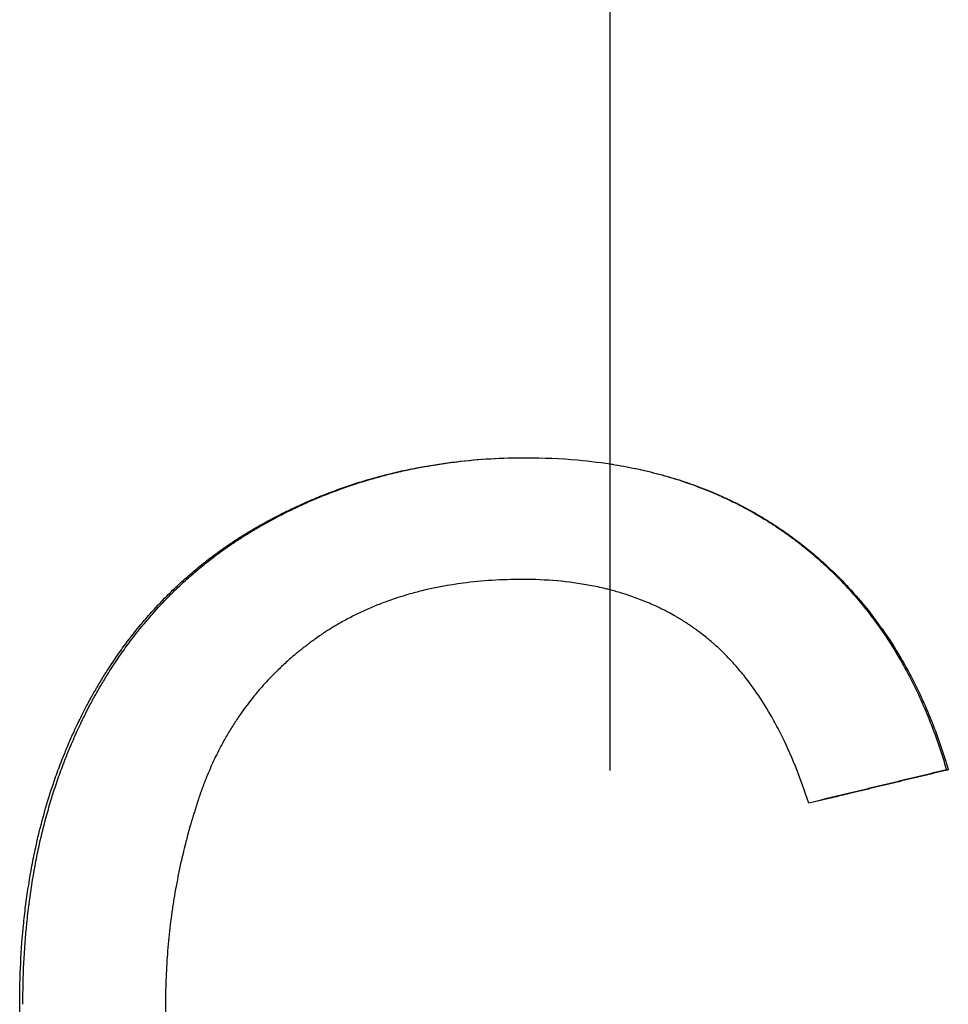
# Model space of a CAD drawing. Extents: x -1.84 to 1.84, y -0.04 to 4.98.
# Tile 6 of 8: x -0.13 to 0.08, y 2.88 to 3.1. Entities that reach past the tile are written whole.
import ezdxf

# ---------------------------------------------------------------- set-up
doc = ezdxf.new("R2010")
doc.units = 0
doc.header["$MEASUREMENT"] = 0
doc.linetypes.add('CHAIN', pattern=[0.7087, 0.4724, -0.0591, 0.1181, -0.0591])
doc.layers.get('0').update_dxf_attribs({"linetype": 'CONTINUOUS'})

msp = doc.modelspace()

# ---------------------------------------------------------------- linework, layer by layer
at = {"linetype": 'CHAIN'}
msp.add_line((0, 4.9825), (0, -0.045), dxfattribs=at)
msp.add_line((0.07539, 2.92924), (0.0758, 2.92924))
for points, knots in [([(-0.13223, 2.87674), (-0.13223, 2.87986), (-0.13216, 2.88294), (-0.13201, 2.88596), (-0.13186, 2.88899), (-0.13164, 2.89197), (-0.13134, 2.89489), (-0.13119, 2.89636), (-0.13102, 2.89781), (-0.13084, 2.89925), (-0.13046, 2.90212), (-0.13001, 2.90495), (-0.12949, 2.90773), (-0.12923, 2.90912), (-0.12895, 2.9105), (-0.12865, 2.91186), (-0.12821, 2.91391), (-0.12772, 2.91592), (-0.12718, 2.91792), (-0.12665, 2.91991), (-0.12608, 2.92187), (-0.12546, 2.9238), (-0.12526, 2.92445), (-0.12505, 2.92509), (-0.12483, 2.92573), (-0.1244, 2.92701), (-0.12396, 2.92827), (-0.12349, 2.92953), (-0.12326, 2.93015), (-0.12302, 2.93078), (-0.12278, 2.9314), (-0.12241, 2.93233), (-0.12204, 2.93325), (-0.12165, 2.93417), (-0.12153, 2.93447), (-0.1214, 2.93478), (-0.12127, 2.93508), (-0.12087, 2.93599), (-0.12047, 2.9369), (-0.12006, 2.93779), (-0.11978, 2.93839), (-0.1195, 2.93899), (-0.11922, 2.93958), (-0.11908, 2.93988), (-0.11893, 2.94017), (-0.11879, 2.94047), (-0.11857, 2.94091), (-0.11835, 2.94135), (-0.11813, 2.94179), (-0.11783, 2.94237), (-0.11753, 2.94295), (-0.11723, 2.94353), (-0.117, 2.94396), (-0.11677, 2.94439), (-0.11654, 2.94482), (-0.11638, 2.9451), (-0.11623, 2.94539), (-0.11607, 2.94567), (-0.11575, 2.94624), (-0.11544, 2.9468), (-0.11511, 2.94735), (-0.11495, 2.94763), (-0.11479, 2.94791), (-0.11463, 2.94819), (-0.11414, 2.94901), (-0.11364, 2.94983), (-0.11313, 2.95064), (-0.1128, 2.95118), (-0.11245, 2.95171), (-0.11211, 2.95225), (-0.11142, 2.95331), (-0.11071, 2.95435), (-0.10999, 2.95537), (-0.10963, 2.95589), (-0.10926, 2.95639), (-0.10889, 2.9569), (-0.10778, 2.95841), (-0.10664, 2.95988), (-0.10546, 2.96131), (-0.10468, 2.96227), (-0.10388, 2.9632), (-0.10306, 2.96412), (-0.10183, 2.9655), (-0.10057, 2.96684), (-0.09928, 2.96814), (-0.09884, 2.96858), (-0.09841, 2.969), (-0.09797, 2.96943), (-0.09709, 2.97028), (-0.09619, 2.97111), (-0.09528, 2.97192), (-0.09482, 2.97233), (-0.09436, 2.97273), (-0.0939, 2.97313), (-0.09297, 2.97393), (-0.09203, 2.9747), (-0.09107, 2.97547), (-0.09059, 2.97585), (-0.09011, 2.97622), (-0.08962, 2.97659), (-0.08865, 2.97734), (-0.08766, 2.97806), (-0.08665, 2.97877), (-0.08615, 2.97912), (-0.08564, 2.97947), (-0.08513, 2.97982), (-0.08436, 2.98034), (-0.08359, 2.98084), (-0.08281, 2.98134), (-0.08254, 2.98151), (-0.08228, 2.98167), (-0.08202, 2.98184), (-0.08162, 2.98208), (-0.08123, 2.98232), (-0.08083, 2.98257), (-0.08069, 2.98265), (-0.08056, 2.98273), (-0.08043, 2.98281), (-0.08016, 2.98296), (-0.07989, 2.98312), (-0.07962, 2.98328), (-0.07949, 2.98336), (-0.07935, 2.98344), (-0.07922, 2.98351), (-0.07895, 2.98367), (-0.07868, 2.98383), (-0.0784, 2.98398), (-0.078, 2.98421), (-0.07759, 2.98444), (-0.07717, 2.98466), (-0.07704, 2.98474), (-0.0769, 2.98481), (-0.07676, 2.98489), (-0.07648, 2.98504), (-0.07621, 2.98519), (-0.07593, 2.98533), (-0.07579, 2.98541), (-0.07566, 2.98548), (-0.07552, 2.98555), (-0.07524, 2.9857), (-0.07496, 2.98584), (-0.07468, 2.98599), (-0.07455, 2.98606), (-0.07441, 2.98613), (-0.07427, 2.9862), (-0.07385, 2.98642), (-0.07343, 2.98663), (-0.07301, 2.98683), (-0.07273, 2.98697), (-0.07245, 2.98711), (-0.07217, 2.98725), (-0.07161, 2.98752), (-0.07105, 2.98779), (-0.07049, 2.98805), (-0.0702, 2.98818), (-0.06992, 2.98831), (-0.06964, 2.98844), (-0.06879, 2.98883), (-0.06794, 2.98921), (-0.06708, 2.98958), (-0.06651, 2.98982), (-0.06593, 2.99006), (-0.06536, 2.9903), (-0.06421, 2.99077), (-0.06305, 2.99122), (-0.06189, 2.99165), (-0.06131, 2.99187), (-0.06072, 2.99208), (-0.06014, 2.99229), (-0.05897, 2.9927), (-0.05779, 2.99309), (-0.0566, 2.99347), (-0.05601, 2.99366), (-0.05542, 2.99384), (-0.05482, 2.99402), (-0.05303, 2.99456), (-0.05123, 2.99505), (-0.04941, 2.9955), (-0.04819, 2.9958), (-0.04697, 2.99609), (-0.04575, 2.99635), (-0.04329, 2.99688), (-0.04081, 2.99733), (-0.0383, 2.9977), (-0.03704, 2.99789), (-0.03578, 2.99806), (-0.03451, 2.99821), (-0.03197, 2.99851), (-0.0294, 2.99874), (-0.0268, 2.99889), (-0.02421, 2.99904), (-0.02158, 2.99912), (-0.01893, 2.99912)], [0, 0, 0, 0, 0.125, 0.125, 0.125, 0.25, 0.25, 0.25, 0.3125, 0.3125, 0.3125, 0.4375, 0.4375, 0.4375, 0.5, 0.5, 0.5, 0.59375, 0.59375, 0.59375, 0.6875, 0.6875, 0.6875, 0.71875, 0.71875, 0.71875, 0.78125, 0.78125, 0.78125, 0.8125, 0.8125, 0.8125, 0.859375, 0.859375, 0.859375, 0.875, 0.875, 0.875, 0.921875, 0.921875, 0.921875, 0.953125, 0.953125, 0.953125, 0.96875, 0.96875, 0.96875, 0.992188, 0.992188, 0.992188, 1.023438, 1.023438, 1.023438, 1.046875, 1.046875, 1.046875, 1.0625, 1.0625, 1.0625, 1.09375, 1.09375, 1.09375, 1.109375, 1.109375, 1.109375, 1.15625, 1.15625, 1.15625, 1.1875, 1.1875, 1.1875, 1.25, 1.25, 1.25, 1.28125, 1.28125, 1.28125, 1.375, 1.375, 1.375, 1.4375, 1.4375, 1.4375, 1.53125, 1.53125, 1.53125, 1.5625, 1.5625, 1.5625, 1.625, 1.625, 1.625, 1.65625, 1.65625, 1.65625, 1.71875, 1.71875, 1.71875, 1.75, 1.75, 1.75, 1.8125, 1.8125, 1.8125, 1.84375, 1.84375, 1.84375, 1.890625, 1.890625, 1.890625, 1.90625, 1.90625, 1.90625, 1.929688, 1.929688, 1.929688, 1.9375, 1.9375, 1.9375, 1.953125, 1.953125, 1.953125, 1.960938, 1.960938, 1.960938, 1.976562, 1.976562, 1.976562, 2, 2, 2, 2.007812, 2.007812, 2.007812, 2.023438, 2.023438, 2.023438, 2.03125, 2.03125, 2.03125, 2.046875, 2.046875, 2.046875, 2.054688, 2.054688, 2.054688, 2.078125, 2.078125, 2.078125, 2.09375, 2.09375, 2.09375, 2.125, 2.125, 2.125, 2.140625, 2.140625, 2.140625, 2.1875, 2.1875, 2.1875, 2.21875, 2.21875, 2.21875, 2.28125, 2.28125, 2.28125, 2.3125, 2.3125, 2.3125, 2.375, 2.375, 2.375, 2.40625, 2.40625, 2.40625, 2.5, 2.5, 2.5, 2.5625, 2.5625, 2.5625, 2.6875, 2.6875, 2.6875, 2.75, 2.75, 2.75, 2.875, 2.875, 2.875, 3, 3, 3, 3]), ([(-0.13152, 2.87674), (-0.13152, 2.87986), (-0.13144, 2.88294), (-0.13129, 2.88596), (-0.13115, 2.88899), (-0.13092, 2.89197), (-0.13063, 2.89489), (-0.13048, 2.89636), (-0.13031, 2.89781), (-0.13013, 2.89925), (-0.12975, 2.90212), (-0.12931, 2.90495), (-0.12879, 2.90773), (-0.12853, 2.90912), (-0.12825, 2.9105), (-0.12796, 2.91186), (-0.12751, 2.91391), (-0.12702, 2.91592), (-0.12649, 2.91792), (-0.12632, 2.91858), (-0.12614, 2.91924), (-0.12595, 2.9199), (-0.12558, 2.92121), (-0.12519, 2.92251), (-0.12478, 2.9238), (-0.12458, 2.92445), (-0.12437, 2.92509), (-0.12416, 2.92573), (-0.12373, 2.92701), (-0.12328, 2.92827), (-0.12282, 2.92953), (-0.12259, 2.93015), (-0.12235, 2.93078), (-0.12211, 2.9314), (-0.12175, 2.93233), (-0.12138, 2.93325), (-0.12099, 2.93417), (-0.12087, 2.93447), (-0.12074, 2.93478), (-0.12061, 2.93508), (-0.12035, 2.93569), (-0.12008, 2.93629), (-0.11981, 2.93689), (-0.11968, 2.9372), (-0.11954, 2.9375), (-0.11941, 2.93779), (-0.11913, 2.93839), (-0.11886, 2.93899), (-0.11857, 2.93958), (-0.11843, 2.93988), (-0.11829, 2.94017), (-0.11814, 2.94047), (-0.11793, 2.94091), (-0.11771, 2.94135), (-0.11749, 2.94179), (-0.11742, 2.94193), (-0.11734, 2.94208), (-0.11727, 2.94223), (-0.11712, 2.94252), (-0.11697, 2.94281), (-0.11682, 2.9431), (-0.11674, 2.94324), (-0.11667, 2.94339), (-0.11659, 2.94353), (-0.11637, 2.94396), (-0.11614, 2.94439), (-0.11591, 2.94482), (-0.11575, 2.9451), (-0.1156, 2.94539), (-0.11544, 2.94567), (-0.11513, 2.94624), (-0.11481, 2.9468), (-0.11449, 2.94735), (-0.11433, 2.94763), (-0.11417, 2.94791), (-0.11401, 2.94819), (-0.11352, 2.94901), (-0.11302, 2.94983), (-0.11252, 2.95064), (-0.11218, 2.95118), (-0.11184, 2.95171), (-0.1115, 2.95225), (-0.11081, 2.95331), (-0.11011, 2.95435), (-0.10939, 2.95537), (-0.10903, 2.95589), (-0.10867, 2.95639), (-0.1083, 2.9569), (-0.1072, 2.95841), (-0.10606, 2.95988), (-0.10489, 2.96131), (-0.10411, 2.96227), (-0.10331, 2.9632), (-0.1025, 2.96412), (-0.10128, 2.9655), (-0.10003, 2.96684), (-0.09874, 2.96814), (-0.09831, 2.96858), (-0.09787, 2.969), (-0.09744, 2.96943), (-0.09656, 2.97028), (-0.09567, 2.97111), (-0.09476, 2.97192), (-0.09431, 2.97233), (-0.09385, 2.97273), (-0.09339, 2.97313), (-0.09247, 2.97393), (-0.09153, 2.9747), (-0.09058, 2.97547), (-0.0901, 2.97585), (-0.08962, 2.97622), (-0.08914, 2.97659), (-0.08817, 2.97734), (-0.08718, 2.97806), (-0.08618, 2.97877), (-0.08568, 2.97912), (-0.08518, 2.97947), (-0.08467, 2.97982), (-0.08391, 2.98034), (-0.08314, 2.98084), (-0.08236, 2.98134), (-0.0821, 2.98151), (-0.08184, 2.98167), (-0.08157, 2.98184), (-0.08118, 2.98208), (-0.08079, 2.98232), (-0.08039, 2.98257), (-0.08026, 2.98265), (-0.08012, 2.98273), (-0.07999, 2.98281), (-0.07972, 2.98296), (-0.07946, 2.98312), (-0.07919, 2.98328), (-0.07906, 2.98336), (-0.07892, 2.98344), (-0.07879, 2.98351), (-0.07852, 2.98367), (-0.07825, 2.98383), (-0.07798, 2.98398), (-0.07784, 2.98406), (-0.07771, 2.98413), (-0.07757, 2.98421), (-0.0773, 2.98436), (-0.07703, 2.98451), (-0.07675, 2.98466), (-0.07662, 2.98474), (-0.07648, 2.98481), (-0.07634, 2.98489), (-0.07607, 2.98504), (-0.07579, 2.98519), (-0.07552, 2.98533), (-0.07538, 2.98541), (-0.07524, 2.98548), (-0.07511, 2.98555), (-0.07483, 2.9857), (-0.07456, 2.98584), (-0.07428, 2.98599), (-0.07414, 2.98606), (-0.074, 2.98613), (-0.07386, 2.9862), (-0.07345, 2.98642), (-0.07303, 2.98663), (-0.07262, 2.98683), (-0.07234, 2.98697), (-0.07206, 2.98711), (-0.07178, 2.98725), (-0.07122, 2.98752), (-0.07066, 2.98779), (-0.0701, 2.98805), (-0.06982, 2.98818), (-0.06954, 2.98831), (-0.06926, 2.98844), (-0.06842, 2.98883), (-0.06757, 2.98921), (-0.06671, 2.98958), (-0.06615, 2.98982), (-0.06558, 2.99006), (-0.065, 2.9903), (-0.06386, 2.99077), (-0.06271, 2.99122), (-0.06155, 2.99165), (-0.06097, 2.99187), (-0.06039, 2.99208), (-0.05981, 2.99229), (-0.05865, 2.9927), (-0.05747, 2.99309), (-0.0563, 2.99347), (-0.05571, 2.99366), (-0.05512, 2.99384), (-0.05452, 2.99402), (-0.05274, 2.99456), (-0.05095, 2.99505), (-0.04914, 2.9955), (-0.04793, 2.9958), (-0.04672, 2.99609), (-0.0455, 2.99635), (-0.04306, 2.99688), (-0.04059, 2.99733), (-0.03809, 2.9977), (-0.03684, 2.99789), (-0.03558, 2.99806), (-0.03432, 2.99821), (-0.0318, 2.99851), (-0.02924, 2.99874), (-0.02666, 2.99889), (-0.02411, 2.99904), (-0.02154, 2.99911), (-0.01893, 2.99912)], [0, 0, 0, 0, 0.125, 0.125, 0.125, 0.25, 0.25, 0.25, 0.3125, 0.3125, 0.3125, 0.4375, 0.4375, 0.4375, 0.5, 0.5, 0.5, 0.59375, 0.59375, 0.59375, 0.625, 0.625, 0.625, 0.6875, 0.6875, 0.6875, 0.71875, 0.71875, 0.71875, 0.78125, 0.78125, 0.78125, 0.8125, 0.8125, 0.8125, 0.859375, 0.859375, 0.859375, 0.875, 0.875, 0.875, 0.90625, 0.90625, 0.90625, 0.921875, 0.921875, 0.921875, 0.953125, 0.953125, 0.953125, 0.96875, 0.96875, 0.96875, 0.992188, 0.992188, 0.992188, 1, 1, 1, 1.015625, 1.015625, 1.015625, 1.023438, 1.023438, 1.023438, 1.046875, 1.046875, 1.046875, 1.0625, 1.0625, 1.0625, 1.09375, 1.09375, 1.09375, 1.109375, 1.109375, 1.109375, 1.15625, 1.15625, 1.15625, 1.1875, 1.1875, 1.1875, 1.25, 1.25, 1.25, 1.28125, 1.28125, 1.28125, 1.375, 1.375, 1.375, 1.4375, 1.4375, 1.4375, 1.53125, 1.53125, 1.53125, 1.5625, 1.5625, 1.5625, 1.625, 1.625, 1.625, 1.65625, 1.65625, 1.65625, 1.71875, 1.71875, 1.71875, 1.75, 1.75, 1.75, 1.8125, 1.8125, 1.8125, 1.84375, 1.84375, 1.84375, 1.890625, 1.890625, 1.890625, 1.90625, 1.90625, 1.90625, 1.929688, 1.929688, 1.929688, 1.9375, 1.9375, 1.9375, 1.953125, 1.953125, 1.953125, 1.960938, 1.960938, 1.960938, 1.976562, 1.976562, 1.976562, 1.984375, 1.984375, 1.984375, 2, 2, 2, 2.007812, 2.007812, 2.007812, 2.023438, 2.023438, 2.023438, 2.03125, 2.03125, 2.03125, 2.046875, 2.046875, 2.046875, 2.054688, 2.054688, 2.054688, 2.078125, 2.078125, 2.078125, 2.09375, 2.09375, 2.09375, 2.125, 2.125, 2.125, 2.140625, 2.140625, 2.140625, 2.1875, 2.1875, 2.1875, 2.21875, 2.21875, 2.21875, 2.28125, 2.28125, 2.28125, 2.3125, 2.3125, 2.3125, 2.375, 2.375, 2.375, 2.40625, 2.40625, 2.40625, 2.5, 2.5, 2.5, 2.5625, 2.5625, 2.5625, 2.6875, 2.6875, 2.6875, 2.75, 2.75, 2.75, 2.875, 2.875, 2.875, 2.998378, 2.998378, 2.998378, 2.998378]), ([(-0.01893, 2.99912), (-0.01493, 2.99912), (-0.01103, 2.99895), (-0.00724, 2.99861), (-0.0044, 2.99835), (-0.00161, 2.998), (0.00111, 2.99755), (0.00383, 2.99711), (0.00649, 2.99656), (0.0091, 2.99592), (0.00996, 2.99571), (0.01083, 2.99549), (0.01168, 2.99525), (0.01339, 2.99479), (0.01507, 2.99428), (0.01673, 2.99372), (0.01755, 2.99345), (0.01837, 2.99316), (0.01919, 2.99286), (0.02082, 2.99226), (0.02242, 2.99163), (0.02399, 2.99095), (0.02478, 2.9906), (0.02556, 2.99025), (0.02634, 2.98989), (0.0275, 2.98935), (0.02864, 2.98878), (0.02977, 2.98819), (0.03015, 2.988), (0.03053, 2.9878), (0.0309, 2.98759), (0.03202, 2.98699), (0.03313, 2.98636), (0.03422, 2.9857), (0.03495, 2.98527), (0.03567, 2.98482), (0.03638, 2.98436), (0.03674, 2.98413), (0.03709, 2.9839), (0.03745, 2.98367), (0.03798, 2.98332), (0.03851, 2.98296), (0.03903, 2.9826), (0.03946, 2.98229), (0.0399, 2.98199), (0.04033, 2.98168), (0.04059, 2.98149), (0.04084, 2.9813), (0.0411, 2.98111), (0.04161, 2.98073), (0.04212, 2.98035), (0.04263, 2.97996), (0.04271, 2.97989), (0.04279, 2.97983), (0.04288, 2.97976), (0.04313, 2.97957), (0.04338, 2.97937), (0.04363, 2.97917), (0.04379, 2.97904), (0.04396, 2.97891), (0.04412, 2.97878), (0.04462, 2.97838), (0.04511, 2.97797), (0.04559, 2.97757), (0.04592, 2.97729), (0.04624, 2.97702), (0.04656, 2.97674), (0.04719, 2.97619), (0.04782, 2.97563), (0.04844, 2.97506), (0.04875, 2.97477), (0.04906, 2.97448), (0.04937, 2.97419), (0.04998, 2.97362), (0.05058, 2.97303), (0.05118, 2.97243), (0.05148, 2.97213), (0.05177, 2.97183), (0.05207, 2.97153), (0.05295, 2.97063), (0.05381, 2.9697), (0.05465, 2.96875), (0.05521, 2.96812), (0.05576, 2.96749), (0.0563, 2.96684), (0.05739, 2.96555), (0.05844, 2.96422), (0.05946, 2.96286), (0.05997, 2.96217), (0.06047, 2.96148), (0.06096, 2.96079), (0.06244, 2.95869), (0.06384, 2.95652), (0.06516, 2.95427), (0.06604, 2.95277), (0.06689, 2.95124), (0.0677, 2.94967), (0.06932, 2.94654), (0.07081, 2.94327), (0.07216, 2.93987), (0.07351, 2.93646), (0.07473, 2.93292), (0.0758, 2.92924)], [0, 0, 0, 0, 0.166667, 0.166667, 0.166667, 0.291667, 0.291667, 0.291667, 0.416667, 0.416667, 0.416667, 0.458333, 0.458333, 0.458333, 0.541667, 0.541667, 0.541667, 0.583333, 0.583333, 0.583333, 0.666667, 0.666667, 0.666667, 0.708333, 0.708333, 0.708333, 0.770833, 0.770833, 0.770833, 0.791667, 0.791667, 0.791667, 0.854167, 0.854167, 0.854167, 0.895833, 0.895833, 0.895833, 0.916667, 0.916667, 0.916667, 0.947917, 0.947917, 0.947917, 0.973958, 0.973958, 0.973958, 0.989583, 0.989583, 0.989583, 1.020833, 1.020833, 1.020833, 1.026042, 1.026042, 1.026042, 1.041667, 1.041667, 1.041667, 1.052083, 1.052083, 1.052083, 1.083333, 1.083333, 1.083333, 1.104167, 1.104167, 1.104167, 1.145833, 1.145833, 1.145833, 1.166667, 1.166667, 1.166667, 1.208333, 1.208333, 1.208333, 1.229167, 1.229167, 1.229167, 1.291667, 1.291667, 1.291667, 1.333333, 1.333333, 1.333333, 1.416667, 1.416667, 1.416667, 1.458333, 1.458333, 1.458333, 1.583333, 1.583333, 1.583333, 1.666667, 1.666667, 1.666667, 1.833333, 1.833333, 1.833333, 2, 2, 2, 2]), ([(0, 2.99773), (0.00037, 2.99767), (0.00074, 2.99761), (0.0011, 2.99755), (0.002, 2.9974), (0.0029, 2.99724), (0.00379, 2.99707), (0.00557, 2.99673), (0.00732, 2.99635), (0.00905, 2.99592), (0.00991, 2.99571), (0.01077, 2.99549), (0.01162, 2.99525), (0.01332, 2.99479), (0.01499, 2.99428), (0.01663, 2.99372), (0.01746, 2.99345), (0.01827, 2.99316), (0.01908, 2.99286), (0.0207, 2.99226), (0.0223, 2.99163), (0.02386, 2.99095), (0.02465, 2.9906), (0.02542, 2.99025), (0.02619, 2.98989), (0.02735, 2.98935), (0.02849, 2.98878), (0.02961, 2.98819), (0.02999, 2.988), (0.03036, 2.9878), (0.03073, 2.98759), (0.03148, 2.98719), (0.03221, 2.98677), (0.03294, 2.98635), (0.03331, 2.98614), (0.03367, 2.98592), (0.03403, 2.9857), (0.03476, 2.98527), (0.03547, 2.98482), (0.03618, 2.98436), (0.03654, 2.98413), (0.03689, 2.9839), (0.03724, 2.98367), (0.03777, 2.98332), (0.0383, 2.98296), (0.03882, 2.9826), (0.03899, 2.98248), (0.03916, 2.98235), (0.03934, 2.98223), (0.03959, 2.98205), (0.03985, 2.98186), (0.04011, 2.98168), (0.04037, 2.98149), (0.04062, 2.9813), (0.04088, 2.98111), (0.04096, 2.98105), (0.04105, 2.98099), (0.04113, 2.98092), (0.0413, 2.9808), (0.04147, 2.98067), (0.04164, 2.98054), (0.04172, 2.98048), (0.04181, 2.98041), (0.04189, 2.98035), (0.04206, 2.98022), (0.04223, 2.98009), (0.0424, 2.97996), (0.04248, 2.97989), (0.04256, 2.97983), (0.04265, 2.97976), (0.0429, 2.97957), (0.04314, 2.97937), (0.04339, 2.97917), (0.04356, 2.97904), (0.04372, 2.97891), (0.04389, 2.97878), (0.04438, 2.97838), (0.04486, 2.97797), (0.04535, 2.97757), (0.04567, 2.97729), (0.04599, 2.97702), (0.0463, 2.97674), (0.04694, 2.97619), (0.04756, 2.97563), (0.04818, 2.97506), (0.04849, 2.97477), (0.0488, 2.97448), (0.0491, 2.97419), (0.04971, 2.97362), (0.05031, 2.97303), (0.0509, 2.97243), (0.0512, 2.97213), (0.05149, 2.97183), (0.05178, 2.97153), (0.05266, 2.97063), (0.05351, 2.9697), (0.05435, 2.96875), (0.05491, 2.96812), (0.05546, 2.96749), (0.056, 2.96684), (0.05708, 2.96555), (0.05812, 2.96422), (0.05914, 2.96286), (0.05964, 2.96217), (0.06014, 2.96148), (0.06063, 2.96079), (0.0621, 2.95869), (0.06349, 2.95652), (0.0648, 2.95427), (0.06568, 2.95277), (0.06652, 2.95124), (0.06733, 2.94967), (0.06895, 2.94654), (0.07043, 2.94327), (0.07177, 2.93987), (0.07311, 2.93646), (0.07432, 2.93292), (0.07539, 2.92924)], [0.274761, 0.274761, 0.274761, 0.274761, 0.291667, 0.291667, 0.291667, 0.333333, 0.333333, 0.333333, 0.416667, 0.416667, 0.416667, 0.458333, 0.458333, 0.458333, 0.541667, 0.541667, 0.541667, 0.583333, 0.583333, 0.583333, 0.666667, 0.666667, 0.666667, 0.708333, 0.708333, 0.708333, 0.770833, 0.770833, 0.770833, 0.791667, 0.791667, 0.791667, 0.833333, 0.833333, 0.833333, 0.854167, 0.854167, 0.854167, 0.895833, 0.895833, 0.895833, 0.916667, 0.916667, 0.916667, 0.947917, 0.947917, 0.947917, 0.958333, 0.958333, 0.958333, 0.973958, 0.973958, 0.973958, 0.989583, 0.989583, 0.989583, 0.994792, 0.994792, 0.994792, 1.005208, 1.005208, 1.005208, 1.010417, 1.010417, 1.010417, 1.020833, 1.020833, 1.020833, 1.026042, 1.026042, 1.026042, 1.041667, 1.041667, 1.041667, 1.052083, 1.052083, 1.052083, 1.083333, 1.083333, 1.083333, 1.104167, 1.104167, 1.104167, 1.145833, 1.145833, 1.145833, 1.166667, 1.166667, 1.166667, 1.208333, 1.208333, 1.208333, 1.229167, 1.229167, 1.229167, 1.291667, 1.291667, 1.291667, 1.333333, 1.333333, 1.333333, 1.416667, 1.416667, 1.416667, 1.458333, 1.458333, 1.458333, 1.583333, 1.583333, 1.583333, 1.666667, 1.666667, 1.666667, 1.833333, 1.833333, 1.833333, 2, 2, 2, 2]), ([(-0.01966, 2.97186), (-0.02197, 2.97186), (-0.02422, 2.97179), (-0.02643, 2.97165), (-0.02864, 2.97151), (-0.0308, 2.97131), (-0.03291, 2.97103), (-0.03609, 2.97062), (-0.03915, 2.97005), (-0.04211, 2.96932), (-0.0431, 2.96908), (-0.04408, 2.96882), (-0.04504, 2.96854), (-0.04649, 2.96813), (-0.04791, 2.96768), (-0.0493, 2.96718), (-0.04976, 2.96702), (-0.05023, 2.96685), (-0.05068, 2.96668), (-0.0516, 2.96633), (-0.05251, 2.96597), (-0.0534, 2.96559), (-0.05385, 2.9654), (-0.05429, 2.96521), (-0.05473, 2.96501), (-0.05561, 2.96461), (-0.05649, 2.9642), (-0.05734, 2.96377), (-0.05777, 2.96355), (-0.0582, 2.96333), (-0.05862, 2.9631), (-0.05947, 2.96266), (-0.06031, 2.96219), (-0.06113, 2.96171), (-0.06154, 2.96146), (-0.06195, 2.96122), (-0.06236, 2.96097), (-0.06296, 2.96059), (-0.06357, 2.96021), (-0.06416, 2.95981), (-0.06436, 2.95968), (-0.06456, 2.95955), (-0.06476, 2.95941), (-0.06515, 2.95915), (-0.06554, 2.95887), (-0.06593, 2.9586), (-0.06613, 2.95846), (-0.06632, 2.95832), (-0.06651, 2.95818), (-0.0668, 2.95797), (-0.06709, 2.95776), (-0.06737, 2.95755), (-0.06747, 2.95748), (-0.06756, 2.95741), (-0.06765, 2.95733), (-0.06784, 2.95719), (-0.06803, 2.95705), (-0.06822, 2.9569), (-0.06831, 2.95683), (-0.0684, 2.95676), (-0.0685, 2.95669), (-0.06878, 2.95647), (-0.06905, 2.95625), (-0.06933, 2.95603), (-0.06951, 2.95588), (-0.06969, 2.95574), (-0.06988, 2.95559), (-0.07042, 2.95514), (-0.07096, 2.95469), (-0.07149, 2.95423), (-0.07184, 2.95393), (-0.07219, 2.95362), (-0.07253, 2.95331), (-0.07322, 2.95268), (-0.0739, 2.95205), (-0.07456, 2.9514), (-0.07489, 2.95108), (-0.07521, 2.95075), (-0.07554, 2.95042), (-0.07651, 2.94943), (-0.07744, 2.94842), (-0.07835, 2.94738), (-0.07895, 2.94668), (-0.07954, 2.94598), (-0.08011, 2.94526), (-0.08097, 2.94418), (-0.0818, 2.94308), (-0.08259, 2.94195), (-0.08286, 2.94157), (-0.08312, 2.94119), (-0.08338, 2.94081), (-0.08389, 2.94005), (-0.08439, 2.93927), (-0.08488, 2.93848), (-0.08512, 2.93809), (-0.08536, 2.93769), (-0.0856, 2.93729), (-0.08607, 2.93649), (-0.08653, 2.93568), (-0.08697, 2.93486), (-0.08719, 2.93444), (-0.08741, 2.93403), (-0.08762, 2.93361), (-0.08794, 2.93298), (-0.08826, 2.93235), (-0.08856, 2.93171), (-0.08866, 2.9315), (-0.08876, 2.93128), (-0.08886, 2.93107), (-0.08906, 2.93064), (-0.08926, 2.93021), (-0.08945, 2.92977), (-0.08955, 2.92955), (-0.08964, 2.92934), (-0.08974, 2.92912), (-0.08993, 2.92868), (-0.09011, 2.92824), (-0.09029, 2.92779), (-0.09038, 2.92757), (-0.09047, 2.92735), (-0.09056, 2.92712), (-0.0907, 2.92679), (-0.09083, 2.92645), (-0.09096, 2.92611), (-0.091, 2.926), (-0.09104, 2.92589), (-0.09109, 2.92577), (-0.09117, 2.92555), (-0.09126, 2.92532), (-0.09134, 2.92509), (-0.09138, 2.92498), (-0.09142, 2.92486), (-0.09146, 2.92475), (-0.09155, 2.92452), (-0.09163, 2.92429), (-0.09171, 2.92406), (-0.09175, 2.92394), (-0.09179, 2.92383), (-0.09183, 2.92371), (-0.09191, 2.92348), (-0.09199, 2.92325), (-0.09207, 2.92302), (-0.0921, 2.9229), (-0.09214, 2.92279), (-0.09218, 2.92267), (-0.09226, 2.92244), (-0.09234, 2.9222), (-0.09241, 2.92197), (-0.09245, 2.92185), (-0.09249, 2.92174), (-0.09253, 2.92162), (-0.0926, 2.92139), (-0.09268, 2.92116), (-0.09275, 2.92092), (-0.09279, 2.92081), (-0.09283, 2.92069), (-0.09286, 2.92057), (-0.09297, 2.92022), (-0.09308, 2.91987), (-0.09319, 2.91952), (-0.09326, 2.91929), (-0.09333, 2.91905), (-0.0934, 2.91882), (-0.09355, 2.91835), (-0.09368, 2.91788), (-0.09382, 2.91742), (-0.09389, 2.91718), (-0.09396, 2.91695), (-0.09402, 2.91671), (-0.09423, 2.91601), (-0.09442, 2.9153), (-0.09461, 2.9146), (-0.09474, 2.91413), (-0.09486, 2.91366), (-0.09498, 2.91318), (-0.09535, 2.91177), (-0.09569, 2.91035), (-0.09602, 2.90893), (-0.09623, 2.90798), (-0.09643, 2.90703), (-0.09663, 2.90607), (-0.09702, 2.90417), (-0.09737, 2.90226), (-0.09768, 2.90034), (-0.09784, 2.89938), (-0.09799, 2.89841), (-0.09812, 2.89745), (-0.09839, 2.89552), (-0.09863, 2.89358), (-0.09882, 2.89164), (-0.09892, 2.89067), (-0.09901, 2.8897), (-0.09909, 2.88872), (-0.09924, 2.88677), (-0.09936, 2.88481), (-0.09944, 2.88284), (-0.09952, 2.88088), (-0.09956, 2.8789), (-0.09956, 2.87692)], [0, 0, 0, 0, 0.125, 0.125, 0.125, 0.25, 0.25, 0.25, 0.4375, 0.4375, 0.4375, 0.5, 0.5, 0.5, 0.59375, 0.59375, 0.59375, 0.625, 0.625, 0.625, 0.6875, 0.6875, 0.6875, 0.71875, 0.71875, 0.71875, 0.78125, 0.78125, 0.78125, 0.8125, 0.8125, 0.8125, 0.875, 0.875, 0.875, 0.90625, 0.90625, 0.90625, 0.953125, 0.953125, 0.953125, 0.96875, 0.96875, 0.96875, 1, 1, 1, 1.015625, 1.015625, 1.015625, 1.039062, 1.039062, 1.039062, 1.046875, 1.046875, 1.046875, 1.0625, 1.0625, 1.0625, 1.070312, 1.070312, 1.070312, 1.09375, 1.09375, 1.09375, 1.109375, 1.109375, 1.109375, 1.15625, 1.15625, 1.15625, 1.1875, 1.1875, 1.1875, 1.25, 1.25, 1.25, 1.28125, 1.28125, 1.28125, 1.375, 1.375, 1.375, 1.4375, 1.4375, 1.4375, 1.53125, 1.53125, 1.53125, 1.5625, 1.5625, 1.5625, 1.625, 1.625, 1.625, 1.65625, 1.65625, 1.65625, 1.71875, 1.71875, 1.71875, 1.75, 1.75, 1.75, 1.796875, 1.796875, 1.796875, 1.8125, 1.8125, 1.8125, 1.84375, 1.84375, 1.84375, 1.859375, 1.859375, 1.859375, 1.890625, 1.890625, 1.890625, 1.90625, 1.90625, 1.90625, 1.929688, 1.929688, 1.929688, 1.9375, 1.9375, 1.9375, 1.953125, 1.953125, 1.953125, 1.960938, 1.960938, 1.960938, 1.976562, 1.976562, 1.976562, 1.984375, 1.984375, 1.984375, 2, 2, 2, 2.007812, 2.007812, 2.007812, 2.023438, 2.023438, 2.023438, 2.03125, 2.03125, 2.03125, 2.046875, 2.046875, 2.046875, 2.054688, 2.054688, 2.054688, 2.078125, 2.078125, 2.078125, 2.09375, 2.09375, 2.09375, 2.125, 2.125, 2.125, 2.140625, 2.140625, 2.140625, 2.1875, 2.1875, 2.1875, 2.21875, 2.21875, 2.21875, 2.3125, 2.3125, 2.3125, 2.375, 2.375, 2.375, 2.5, 2.5, 2.5, 2.5625, 2.5625, 2.5625, 2.6875, 2.6875, 2.6875, 2.75, 2.75, 2.75, 2.875, 2.875, 2.875, 3, 3, 3, 3]), ([(0.04454, 2.92174), (0.0436, 2.92464), (0.0426, 2.92742), (0.04153, 2.93006), (0.04046, 2.93271), (0.03932, 2.93522), (0.03811, 2.9376), (0.0375, 2.93879), (0.03688, 2.93995), (0.03624, 2.94108), (0.03528, 2.94276), (0.03429, 2.94438), (0.03325, 2.94592), (0.03222, 2.94746), (0.03114, 2.94892), (0.03003, 2.95032), (0.02966, 2.95078), (0.02928, 2.95124), (0.0289, 2.95168), (0.02833, 2.95235), (0.02776, 2.95301), (0.02717, 2.95364), (0.02658, 2.95428), (0.02598, 2.95489), (0.02537, 2.95549), (0.02476, 2.95609), (0.02415, 2.95667), (0.02352, 2.95723), (0.02331, 2.95741), (0.0231, 2.9576), (0.02289, 2.95778), (0.02257, 2.95806), (0.02225, 2.95833), (0.02193, 2.95859), (0.02183, 2.95868), (0.02172, 2.95877), (0.02161, 2.95885), (0.02123, 2.95916), (0.02085, 2.95946), (0.02047, 2.95975), (0.0202, 2.95996), (0.01992, 2.96017), (0.01964, 2.96037), (0.01931, 2.96062), (0.01897, 2.96086), (0.01863, 2.96109), (0.01841, 2.96125), (0.01818, 2.96141), (0.01795, 2.96156), (0.01784, 2.96164), (0.01772, 2.96172), (0.01761, 2.96179), (0.01738, 2.96194), (0.01715, 2.9621), (0.01692, 2.96224), (0.0168, 2.96232), (0.01669, 2.96239), (0.01657, 2.96247), (0.01622, 2.96269), (0.01587, 2.9629), (0.01551, 2.96312), (0.01528, 2.96326), (0.01504, 2.9634), (0.0148, 2.96354), (0.01432, 2.96382), (0.01384, 2.96409), (0.01335, 2.96435), (0.01311, 2.96448), (0.01286, 2.96461), (0.01262, 2.96474), (0.01188, 2.96513), (0.01113, 2.96549), (0.01037, 2.96585), (0.00986, 2.96608), (0.00935, 2.96631), (0.00883, 2.96653), (0.0078, 2.96698), (0.00675, 2.96739), (0.00567, 2.96778), (0.00514, 2.96798), (0.0046, 2.96816), (0.00405, 2.96834), (0.00242, 2.96889), (0.00074, 2.96936), (-0.00099, 2.96978), (-0.00214, 2.97006), (-0.0033, 2.97031), (-0.00449, 2.97053), (-0.00687, 2.97097), (-0.00932, 2.97131), (-0.01185, 2.97153), (-0.01438, 2.97175), (-0.01698, 2.97186), (-0.01966, 2.97186)], [0, 0, 0, 0, 0.166667, 0.166667, 0.166667, 0.333333, 0.333333, 0.333333, 0.416667, 0.416667, 0.416667, 0.541667, 0.541667, 0.541667, 0.666667, 0.666667, 0.666667, 0.708333, 0.708333, 0.708333, 0.770833, 0.770833, 0.770833, 0.833333, 0.833333, 0.833333, 0.895833, 0.895833, 0.895833, 0.916667, 0.916667, 0.916667, 0.947917, 0.947917, 0.947917, 0.958333, 0.958333, 0.958333, 0.994792, 0.994792, 0.994792, 1.020833, 1.020833, 1.020833, 1.052083, 1.052083, 1.052083, 1.072917, 1.072917, 1.072917, 1.083333, 1.083333, 1.083333, 1.104167, 1.104167, 1.104167, 1.114583, 1.114583, 1.114583, 1.145833, 1.145833, 1.145833, 1.166667, 1.166667, 1.166667, 1.208333, 1.208333, 1.208333, 1.229167, 1.229167, 1.229167, 1.291667, 1.291667, 1.291667, 1.333333, 1.333333, 1.333333, 1.416667, 1.416667, 1.416667, 1.458333, 1.458333, 1.458333, 1.583333, 1.583333, 1.583333, 1.666667, 1.666667, 1.666667, 1.833333, 1.833333, 1.833333, 2, 2, 2, 2]), ([(0, 2.96953), (-0.00033, 2.96962), (-0.00065, 2.9697), (-0.00098, 2.96978), (-0.00212, 2.97006), (-0.00329, 2.97031), (-0.00447, 2.97053), (-0.00683, 2.97097), (-0.00927, 2.97131), (-0.01178, 2.97153), (-0.0143, 2.97175), (-0.01689, 2.97186), (-0.01956, 2.97186)], [1.5593363, 1.5593363, 1.5593363, 1.5593363, 1.5833333, 1.5833333, 1.5833333, 1.6666667, 1.6666667, 1.6666667, 1.8333333, 1.8333333, 1.8333333, 2, 2, 2, 2]), ([(0.07539, 2.92924), (0.07366, 2.92882), (0.07194, 2.9284), (0.07021, 2.92799), (0.06978, 2.92788), (0.06935, 2.92778), (0.06891, 2.92768), (0.06805, 2.92747), (0.06719, 2.92726), (0.06632, 2.92705), (0.06589, 2.92695), (0.06546, 2.92684), (0.06503, 2.92674), (0.06416, 2.92653), (0.0633, 2.92632), (0.06244, 2.92611), (0.06201, 2.92601), (0.06157, 2.9259), (0.06114, 2.9258), (0.06028, 2.92559), (0.05941, 2.92538), (0.05855, 2.92518), (0.05812, 2.92507), (0.05769, 2.92497), (0.05725, 2.92486), (0.05639, 2.92465), (0.05553, 2.92445), (0.05466, 2.92424), (0.05128, 2.92342), (0.0479, 2.92261), (0.04452, 2.92179)], [0, 0, 0, 0, 0.01361738, 0.01361738, 0.01361738, 0.01702173, 0.01702173, 0.01702173, 0.02383042, 0.02383042, 0.02383042, 0.02723477, 0.02723477, 0.02723477, 0.03404346, 0.03404346, 0.03404346, 0.0374478, 0.0374478, 0.0374478, 0.0442565, 0.0442565, 0.0442565, 0.04766084, 0.04766084, 0.04766084, 0.05446953, 0.05446953, 0.05446953, 0.08111541, 0.08111541, 0.08111541, 0.08111541]), ([(0.0758, 2.92924), (0.07407, 2.92882), (0.07233, 2.9284), (0.07059, 2.92799), (0.07016, 2.92788), (0.06972, 2.92778), (0.06929, 2.92768), (0.06842, 2.92747), (0.06755, 2.92726), (0.06669, 2.92705), (0.06625, 2.92695), (0.06582, 2.92684), (0.06538, 2.92674), (0.06451, 2.92653), (0.06365, 2.92632), (0.06278, 2.92611), (0.06234, 2.92601), (0.06191, 2.9259), (0.06147, 2.9258), (0.06061, 2.92559), (0.05974, 2.92538), (0.05887, 2.92518), (0.05844, 2.92507), (0.058, 2.92497), (0.05757, 2.92486), (0.0567, 2.92465), (0.05583, 2.92445), (0.05496, 2.92424), (0.05453, 2.92413), (0.05409, 2.92403), (0.05366, 2.92393), (0.05236, 2.92361), (0.05105, 2.9233), (0.04975, 2.92299), (0.04801, 2.92257), (0.04628, 2.92215), (0.04454, 2.92174)], [0, 0, 0, 0, 0.01361738, 0.01361738, 0.01361738, 0.01702173, 0.01702173, 0.01702173, 0.02383042, 0.02383042, 0.02383042, 0.02723477, 0.02723477, 0.02723477, 0.03404346, 0.03404346, 0.03404346, 0.0374478, 0.0374478, 0.0374478, 0.0442565, 0.0442565, 0.0442565, 0.04766084, 0.04766084, 0.04766084, 0.05446953, 0.05446953, 0.05446953, 0.05787388, 0.05787388, 0.05787388, 0.06808692, 0.06808692, 0.06808692, 0.0817043, 0.0817043, 0.0817043, 0.0817043]), ([(-0.09956, 2.87692), (-0.09956, 2.87438), (-0.09951, 2.87187), (-0.09942, 2.8694), (-0.09932, 2.86694), (-0.09918, 2.86451), (-0.099, 2.86213), (-0.09872, 2.85855), (-0.09833, 2.85506), (-0.09784, 2.85166), (-0.09768, 2.85053), (-0.0975, 2.84941), (-0.09732, 2.84829), (-0.09704, 2.84662), (-0.09673, 2.84498), (-0.0964, 2.84335), (-0.09629, 2.84281), (-0.09618, 2.84227), (-0.09606, 2.84174), (-0.09583, 2.84066), (-0.09558, 2.8396), (-0.09532, 2.83855), (-0.0952, 2.83802), (-0.09507, 2.8375), (-0.09493, 2.83698), (-0.09466, 2.83593), (-0.09438, 2.8349), (-0.09409, 2.83388), (-0.09395, 2.83337), (-0.0938, 2.83286), (-0.09365, 2.83235), (-0.09342, 2.83159), (-0.09318, 2.83084), (-0.09294, 2.83009), (-0.0927, 2.82934), (-0.09246, 2.8286), (-0.0922, 2.82786), (-0.09199, 2.82725), (-0.09178, 2.82664), (-0.09156, 2.82603), (-0.09142, 2.82567), (-0.09129, 2.8253), (-0.09115, 2.82494), (-0.09102, 2.82458), (-0.09088, 2.82422), (-0.09074, 2.82386), (-0.0906, 2.82351), (-0.09046, 2.82315), (-0.09032, 2.82279), (-0.09018, 2.82244), (-0.09004, 2.82209), (-0.08989, 2.82174), (-0.08984, 2.82162), (-0.08979, 2.8215), (-0.08974, 2.82139), (-0.08964, 2.82116), (-0.08955, 2.82092), (-0.08945, 2.82069), (-0.0894, 2.82058), (-0.08935, 2.82046), (-0.0893, 2.82035), (-0.08915, 2.82), (-0.08899, 2.81966), (-0.08884, 2.81932), (-0.08874, 2.81909), (-0.08863, 2.81887), (-0.08853, 2.81864), (-0.08822, 2.81797), (-0.08789, 2.8173), (-0.08757, 2.81664), (-0.08735, 2.81621), (-0.08713, 2.81577), (-0.0869, 2.81534), (-0.08645, 2.81448), (-0.08599, 2.81363), (-0.08552, 2.8128), (-0.08528, 2.81238), (-0.08504, 2.81197), (-0.08479, 2.81156), (-0.08406, 2.81034), (-0.0833, 2.80915), (-0.08251, 2.80799), (-0.08199, 2.80722), (-0.08145, 2.80646), (-0.0809, 2.80572), (-0.08007, 2.80461), (-0.07922, 2.80353), (-0.07833, 2.80249), (-0.07804, 2.80214), (-0.07774, 2.8018), (-0.07744, 2.80146), (-0.07683, 2.80078), (-0.07622, 2.80011), (-0.07559, 2.79946), (-0.07528, 2.79914), (-0.07496, 2.79881), (-0.07464, 2.7985), (-0.074, 2.79786), (-0.07335, 2.79724), (-0.07268, 2.79664), (-0.07235, 2.79633), (-0.07201, 2.79604), (-0.07167, 2.79574), (-0.07099, 2.79515), (-0.0703, 2.79458), (-0.0696, 2.79402), (-0.06925, 2.79374), (-0.06889, 2.79346), (-0.06853, 2.79319), (-0.06799, 2.79278), (-0.06745, 2.79238), (-0.0669, 2.79199), (-0.06671, 2.79186), (-0.06653, 2.79173), (-0.06634, 2.7916), (-0.06606, 2.79141), (-0.06578, 2.79122), (-0.0655, 2.79103), (-0.06541, 2.79097), (-0.06531, 2.7909), (-0.06522, 2.79084), (-0.06503, 2.79072), (-0.06484, 2.79059), (-0.06465, 2.79047), (-0.06455, 2.79041), (-0.06446, 2.79035), (-0.06436, 2.79029), (-0.06417, 2.79016), (-0.06398, 2.79004), (-0.06379, 2.78992), (-0.06369, 2.78986), (-0.06359, 2.7898), (-0.0635, 2.78974), (-0.0633, 2.78963), (-0.06311, 2.78951), (-0.06291, 2.78939), (-0.06282, 2.78933), (-0.06272, 2.78927), (-0.06262, 2.78922), (-0.06243, 2.7891), (-0.06223, 2.78898), (-0.06203, 2.78887), (-0.06194, 2.78881), (-0.06184, 2.78875), (-0.06174, 2.7887), (-0.06154, 2.78858), (-0.06135, 2.78847), (-0.06115, 2.78836), (-0.06105, 2.7883), (-0.06095, 2.78825), (-0.06086, 2.78819), (-0.06056, 2.78803), (-0.06026, 2.78786), (-0.05997, 2.7877), (-0.05977, 2.78759), (-0.05957, 2.78749), (-0.05937, 2.78738), (-0.05898, 2.78717), (-0.05858, 2.78696), (-0.05818, 2.78675), (-0.05798, 2.78665), (-0.05778, 2.78655), (-0.05758, 2.78645), (-0.05698, 2.78615), (-0.05638, 2.78585), (-0.05577, 2.78557), (-0.05537, 2.78538), (-0.05497, 2.78519), (-0.05456, 2.78501), (-0.05375, 2.78464), (-0.05294, 2.78429), (-0.05212, 2.78395), (-0.05171, 2.78378), (-0.0513, 2.78362), (-0.05089, 2.78346), (-0.05007, 2.78314), (-0.04924, 2.78283), (-0.04841, 2.78253), (-0.04799, 2.78239), (-0.04758, 2.78225), (-0.04716, 2.78211), (-0.04591, 2.78169), (-0.04464, 2.7813), (-0.04337, 2.78095), (-0.04252, 2.78072), (-0.04167, 2.7805), (-0.04082, 2.78029), (-0.0391, 2.77988), (-0.03738, 2.77953), (-0.03563, 2.77924), (-0.03476, 2.77909), (-0.03388, 2.77896), (-0.033, 2.77884), (-0.03124, 2.77861), (-0.02946, 2.77843), (-0.02766, 2.77832), (-0.02587, 2.7782), (-0.02405, 2.77814), (-0.02223, 2.77814)], [0, 0, 0, 0, 0.125, 0.125, 0.125, 0.25, 0.25, 0.25, 0.4375, 0.4375, 0.4375, 0.5, 0.5, 0.5, 0.59375, 0.59375, 0.59375, 0.625, 0.625, 0.625, 0.6875, 0.6875, 0.6875, 0.71875, 0.71875, 0.71875, 0.78125, 0.78125, 0.78125, 0.8125, 0.8125, 0.8125, 0.859375, 0.859375, 0.859375, 0.90625, 0.90625, 0.90625, 0.945312, 0.945312, 0.945312, 0.96875, 0.96875, 0.96875, 0.992188, 0.992188, 0.992188, 1.015625, 1.015625, 1.015625, 1.039062, 1.039062, 1.039062, 1.046875, 1.046875, 1.046875, 1.0625, 1.0625, 1.0625, 1.070312, 1.070312, 1.070312, 1.09375, 1.09375, 1.09375, 1.109375, 1.109375, 1.109375, 1.15625, 1.15625, 1.15625, 1.1875, 1.1875, 1.1875, 1.25, 1.25, 1.25, 1.28125, 1.28125, 1.28125, 1.375, 1.375, 1.375, 1.4375, 1.4375, 1.4375, 1.53125, 1.53125, 1.53125, 1.5625, 1.5625, 1.5625, 1.625, 1.625, 1.625, 1.65625, 1.65625, 1.65625, 1.71875, 1.71875, 1.71875, 1.75, 1.75, 1.75, 1.8125, 1.8125, 1.8125, 1.84375, 1.84375, 1.84375, 1.890625, 1.890625, 1.890625, 1.90625, 1.90625, 1.90625, 1.929688, 1.929688, 1.929688, 1.9375, 1.9375, 1.9375, 1.953125, 1.953125, 1.953125, 1.960938, 1.960938, 1.960938, 1.976562, 1.976562, 1.976562, 1.984375, 1.984375, 1.984375, 2, 2, 2, 2.007812, 2.007812, 2.007812, 2.023438, 2.023438, 2.023438, 2.03125, 2.03125, 2.03125, 2.046875, 2.046875, 2.046875, 2.054688, 2.054688, 2.054688, 2.078125, 2.078125, 2.078125, 2.09375, 2.09375, 2.09375, 2.125, 2.125, 2.125, 2.140625, 2.140625, 2.140625, 2.1875, 2.1875, 2.1875, 2.21875, 2.21875, 2.21875, 2.28125, 2.28125, 2.28125, 2.3125, 2.3125, 2.3125, 2.375, 2.375, 2.375, 2.40625, 2.40625, 2.40625, 2.5, 2.5, 2.5, 2.5625, 2.5625, 2.5625, 2.6875, 2.6875, 2.6875, 2.75, 2.75, 2.75, 2.875, 2.875, 2.875, 3, 3, 3, 3]), ([(-0.01948, 2.75088), (-0.02271, 2.75088), (-0.02587, 2.75097), (-0.02895, 2.75113), (-0.03203, 2.7513), (-0.03504, 2.75154), (-0.03797, 2.75187), (-0.03943, 2.75204), (-0.04088, 2.75222), (-0.0423, 2.75243), (-0.04516, 2.75284), (-0.04794, 2.75334), (-0.05064, 2.75391), (-0.05199, 2.7542), (-0.05333, 2.75451), (-0.05464, 2.75484), (-0.05661, 2.75533), (-0.05854, 2.75588), (-0.06043, 2.75646), (-0.06231, 2.75705), (-0.06416, 2.75768), (-0.06596, 2.75836), (-0.06656, 2.75859), (-0.06716, 2.75882), (-0.06775, 2.75906), (-0.06893, 2.75953), (-0.07009, 2.76003), (-0.07124, 2.76054), (-0.07181, 2.7608), (-0.07238, 2.76106), (-0.07294, 2.76133), (-0.07379, 2.76173), (-0.07462, 2.76215), (-0.07544, 2.76257), (-0.07627, 2.76299), (-0.07708, 2.76343), (-0.07788, 2.76388), (-0.07855, 2.76425), (-0.07921, 2.76463), (-0.07986, 2.76502), (-0.07999, 2.7651), (-0.08012, 2.76518), (-0.08025, 2.76526), (-0.08064, 2.76549), (-0.08103, 2.76573), (-0.08142, 2.76597), (-0.08167, 2.76614), (-0.08193, 2.7663), (-0.08218, 2.76646), (-0.08256, 2.76671), (-0.08294, 2.76695), (-0.08332, 2.76721), (-0.08345, 2.76729), (-0.08357, 2.76737), (-0.0837, 2.76746), (-0.08395, 2.76763), (-0.0842, 2.76779), (-0.08444, 2.76796), (-0.08457, 2.76805), (-0.08469, 2.76814), (-0.08482, 2.76822), (-0.08506, 2.76839), (-0.08531, 2.76857), (-0.08556, 2.76874), (-0.08568, 2.76883), (-0.0858, 2.76891), (-0.08592, 2.769), (-0.08629, 2.76926), (-0.08666, 2.76953), (-0.08702, 2.7698), (-0.08726, 2.76998), (-0.0875, 2.77016), (-0.08774, 2.77034), (-0.08846, 2.77088), (-0.08917, 2.77143), (-0.08988, 2.772), (-0.09034, 2.77237), (-0.09081, 2.77275), (-0.09127, 2.77314), (-0.09219, 2.77391), (-0.0931, 2.77469), (-0.09399, 2.7755), (-0.09444, 2.7759), (-0.09488, 2.77631), (-0.09532, 2.77672), (-0.09663, 2.77796), (-0.09791, 2.77924), (-0.09916, 2.78056), (-0.09999, 2.78143), (-0.1008, 2.78233), (-0.1016, 2.78325), (-0.10281, 2.78462), (-0.10397, 2.78604), (-0.10511, 2.78749), (-0.10548, 2.78798), (-0.10586, 2.78847), (-0.10623, 2.78897), (-0.10697, 2.78995), (-0.10769, 2.79096), (-0.1084, 2.79199), (-0.10876, 2.7925), (-0.10911, 2.79302), (-0.10946, 2.79354), (-0.11015, 2.79459), (-0.11083, 2.79565), (-0.1115, 2.79673), (-0.11183, 2.79727), (-0.11216, 2.79782), (-0.11248, 2.79837), (-0.11313, 2.79946), (-0.11377, 2.80058), (-0.11438, 2.80172), (-0.11469, 2.80229), (-0.115, 2.80286), (-0.1153, 2.80344), (-0.11576, 2.8043), (-0.1162, 2.80518), (-0.11664, 2.80607), (-0.11678, 2.80636), (-0.11693, 2.80666), (-0.11707, 2.80695), (-0.11728, 2.8074), (-0.1175, 2.80785), (-0.11771, 2.8083), (-0.11778, 2.80845), (-0.11785, 2.8086), (-0.11792, 2.80876), (-0.11806, 2.80906), (-0.1182, 2.80936), (-0.11834, 2.80967), (-0.1184, 2.80982), (-0.11847, 2.80997), (-0.11854, 2.81012), (-0.11868, 2.81043), (-0.11881, 2.81074), (-0.11895, 2.81104), (-0.11902, 2.8112), (-0.11908, 2.81135), (-0.11915, 2.81151), (-0.11928, 2.81182), (-0.11942, 2.81213), (-0.11955, 2.81244), (-0.11962, 2.81259), (-0.11968, 2.81275), (-0.11975, 2.81291), (-0.11988, 2.81322), (-0.12001, 2.81353), (-0.12014, 2.81384), (-0.1202, 2.814), (-0.12027, 2.81416), (-0.12033, 2.81431), (-0.12046, 2.81463), (-0.12059, 2.81494), (-0.12071, 2.81525), (-0.12077, 2.81541), (-0.12084, 2.81557), (-0.1209, 2.81572), (-0.12109, 2.81619), (-0.12127, 2.81667), (-0.12145, 2.81714), (-0.12158, 2.81745), (-0.1217, 2.81777), (-0.12182, 2.81809), (-0.12206, 2.81872), (-0.12229, 2.81935), (-0.12252, 2.81999), (-0.12264, 2.8203), (-0.12275, 2.82062), (-0.12287, 2.82094), (-0.12321, 2.82189), (-0.12354, 2.82285), (-0.12386, 2.82381), (-0.12408, 2.82445), (-0.12429, 2.82509), (-0.12449, 2.82574), (-0.12491, 2.82703), (-0.1253, 2.82832), (-0.12568, 2.82962), (-0.12587, 2.83027), (-0.12606, 2.83092), (-0.12624, 2.83157), (-0.1266, 2.83287), (-0.12695, 2.83418), (-0.12728, 2.8355), (-0.12745, 2.83616), (-0.12761, 2.83682), (-0.12776, 2.83748), (-0.12823, 2.83946), (-0.12867, 2.84146), (-0.12906, 2.84347), (-0.12933, 2.84481), (-0.12958, 2.84615), (-0.12981, 2.8475), (-0.13027, 2.85021), (-0.13067, 2.85293), (-0.131, 2.85568), (-0.13116, 2.85706), (-0.13131, 2.85844), (-0.13144, 2.85982), (-0.13171, 2.8626), (-0.1319, 2.86539), (-0.13204, 2.86821), (-0.13217, 2.87103), (-0.13223, 2.87387), (-0.13223, 2.87674)], [0, 0, 0, 0, 0.125, 0.125, 0.125, 0.25, 0.25, 0.25, 0.3125, 0.3125, 0.3125, 0.4375, 0.4375, 0.4375, 0.5, 0.5, 0.5, 0.59375, 0.59375, 0.59375, 0.6875, 0.6875, 0.6875, 0.71875, 0.71875, 0.71875, 0.78125, 0.78125, 0.78125, 0.8125, 0.8125, 0.8125, 0.859375, 0.859375, 0.859375, 0.90625, 0.90625, 0.90625, 0.945312, 0.945312, 0.945312, 0.953125, 0.953125, 0.953125, 0.976562, 0.976562, 0.976562, 0.992188, 0.992188, 0.992188, 1.015625, 1.015625, 1.015625, 1.023438, 1.023438, 1.023438, 1.039062, 1.039062, 1.039062, 1.046875, 1.046875, 1.046875, 1.0625, 1.0625, 1.0625, 1.070312, 1.070312, 1.070312, 1.09375, 1.09375, 1.09375, 1.109375, 1.109375, 1.109375, 1.15625, 1.15625, 1.15625, 1.1875, 1.1875, 1.1875, 1.25, 1.25, 1.25, 1.28125, 1.28125, 1.28125, 1.375, 1.375, 1.375, 1.4375, 1.4375, 1.4375, 1.53125, 1.53125, 1.53125, 1.5625, 1.5625, 1.5625, 1.625, 1.625, 1.625, 1.65625, 1.65625, 1.65625, 1.71875, 1.71875, 1.71875, 1.75, 1.75, 1.75, 1.8125, 1.8125, 1.8125, 1.84375, 1.84375, 1.84375, 1.890625, 1.890625, 1.890625, 1.90625, 1.90625, 1.90625, 1.929688, 1.929688, 1.929688, 1.9375, 1.9375, 1.9375, 1.953125, 1.953125, 1.953125, 1.960938, 1.960938, 1.960938, 1.976562, 1.976562, 1.976562, 1.984375, 1.984375, 1.984375, 2, 2, 2, 2.007812, 2.007812, 2.007812, 2.023438, 2.023438, 2.023438, 2.03125, 2.03125, 2.03125, 2.046875, 2.046875, 2.046875, 2.054688, 2.054688, 2.054688, 2.078125, 2.078125, 2.078125, 2.09375, 2.09375, 2.09375, 2.125, 2.125, 2.125, 2.140625, 2.140625, 2.140625, 2.1875, 2.1875, 2.1875, 2.21875, 2.21875, 2.21875, 2.28125, 2.28125, 2.28125, 2.3125, 2.3125, 2.3125, 2.375, 2.375, 2.375, 2.40625, 2.40625, 2.40625, 2.5, 2.5, 2.5, 2.5625, 2.5625, 2.5625, 2.6875, 2.6875, 2.6875, 2.75, 2.75, 2.75, 2.875, 2.875, 2.875, 3, 3, 3, 3])]:
    msp.add_open_spline(points, degree=3, knots=knots)

doc.saveas('drawing.dxf')
